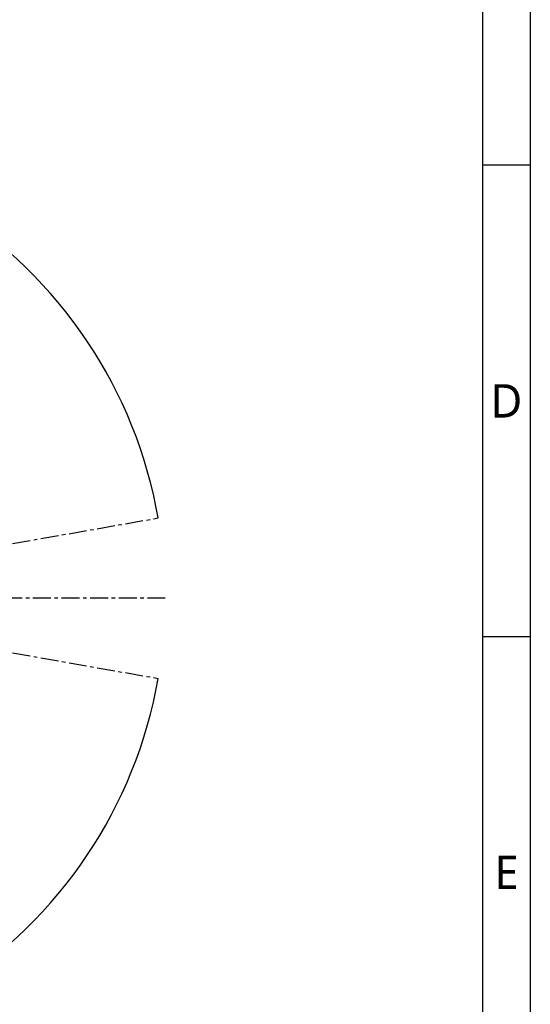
# Model space of a CAD drawing. Header units: millimetres. Extents: x 7426 to 8300, y 124 to 421.
# Tile 114 of 130: x 8246 to 8300, y 184 to 287. Entities that reach past the tile are written whole.
import ezdxf
from ezdxf.enums import TextEntityAlignment as Align

# ---------------------------------------------------------------- set-up
doc = ezdxf.new("R2010")
doc.units = ezdxf.units.MM
doc.linetypes.add('BANKLINE1', pattern=[5.5, 4, -1.5])
doc.linetypes.add('CENTER', pattern=[0.6, 0.375, -0.075, 0.075, -0.075])
doc.layers.add('00_COMPONENTS', color=7, linetype='BANKLINE1')
doc.layers.add('模板', color=7, linetype='Continuous')
doc.styles.add('微软雅黑', font='msyh.ttc')

# ---------------------------------------------------------------- blocks, each defined once
blk = doc.blocks.new('图纸')
at = {"color": 2}
for p, q in [((8299.66, 836.42), (8275.66, 836.42)), ((8299.66, 598.82), (8275.66, 598.82))]:
    blk.add_line(p, q, dxfattribs=at)
for points in [[(6283.66, 123.62), (6283.66, 1549.22), (8299.66, 1549.22), (8299.66, 123.62)], [(6403.66, 147.62), (6403.66, 1525.22), (8275.66, 1525.22), (8275.66, 147.62)]]:
    blk.add_lwpolyline(points, close=True, dxfattribs=at)
at = {"color": 2, "style": '微软雅黑'}
for s, p in [('D', (8287.66, 717.62)), ('E', (8287.66, 480.02))]:
    blk.add_text(s, height=16.8, dxfattribs=at).set_placement(p, align=Align.MIDDLE_CENTER)
blk.add_attdef('整机外形图', text='', height=19.2, dxfattribs=at).set_placement((7893.3, 256.65), align=Align.MIDDLE)
at = {"color": 7, "style": '微软雅黑'}
for tag, height, p in [('编号', 19.2, (8134.84, 252.67)), ('比例', 12, (7939.66, 171.62))]:
    blk.add_attdef(tag, text='', height=height, dxfattribs=at).set_placement(p, align=Align.MIDDLE)
at = {"style": '微软雅黑'}
for tag, p in [('当前页', (8047.3, 207.62)), ('总页数', (8192.77, 207.62))]:
    blk.add_attdef(tag, text='', height=12, dxfattribs=at).set_placement(p, align=Align.MIDDLE)

msp = doc.modelspace()

# ---------------------------------------------------------------- linework, layer by layer
at = {"layer": '00_COMPONENTS', "linetype": 'CENTER', "ltscale": 5}
for p, q in [((8212.8741, 226.6607), (8260.6407, 235.0833)), ((8261.3776, 226.6607), (8162.4688, 226.6607)), ((8212.8741, 226.6607), (8260.6407, 218.2382))]:
    msp.add_line(p, q, dxfattribs=at)
at = {"layer": '00_COMPONENTS', "linetype": 'ByBlock', "ltscale": 20}
for start, end in [(10, 57.677), (302.323, 350)]:
    msp.add_arc((8212.8741, 226.6607), 48.5034, start, end, dxfattribs=at)

# ---------------------------------------------------------------- block references
at = {"layer": '模板', "xscale": 0.208333, "yscale": 0.208333, "zscale": 0.208333}
msp.add_blockref('图纸', (6570.5639, 97.868), dxfattribs=at)

doc.saveas('drawing.dxf')
